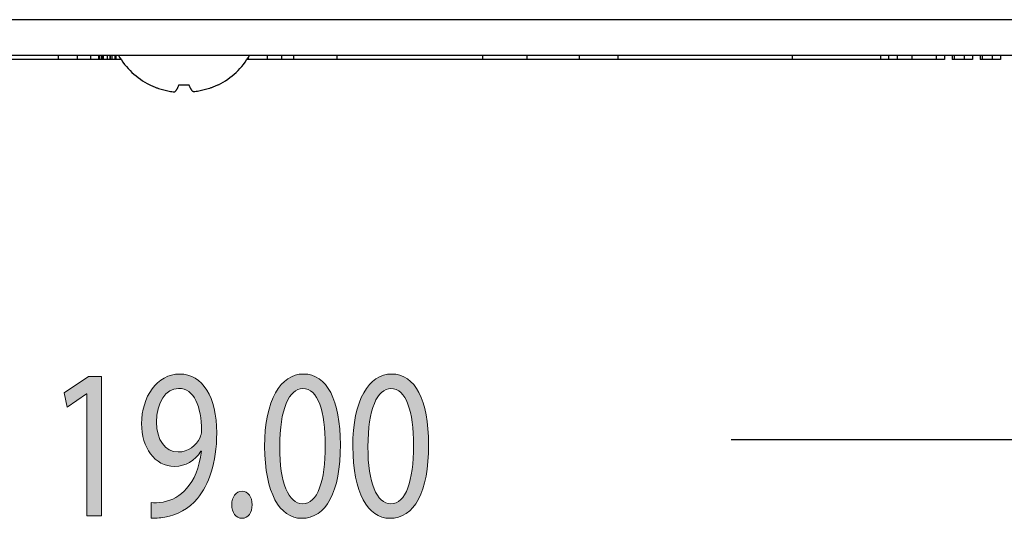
# Model space of a CAD drawing. Header units: inches. Extents: x -3.1 to 15.2, y -1.5 to 10.6.
# Tile 23 of 89: x 3.735 to 4.673, y 2.092 to 2.567. Entities that reach past the tile are written whole.
import ezdxf

# ---------------------------------------------------------------- set-up
doc = ezdxf.new("R2010")
doc.units = ezdxf.units.IN
doc.header["$MEASUREMENT"] = 0

# ---------------------------------------------------------------- blocks, each defined once
blk = doc.blocks.new('block 3')
at = {"true_color": 0xffffff}
h = blk.add_hatch(color=7, dxfattribs=at)
h.dxf.hatch_style = 2
h.paths.add_polyline_path([(3.79908, 2.21067), (3.79875, 2.21067), (3.78024, 2.19819), (3.77745, 2.2119), (3.80071, 2.22746), (3.813, 2.22746), (3.813, 2.09439), (3.79908, 2.09439)])
h = blk.add_hatch(color=7, dxfattribs=at)
h.dxf.hatch_style = 2
edge = h.paths.add_edge_path()
edge.add_spline(control_points=[(3.86019, 2.10708), (3.8633, 2.10668), (3.8669, 2.10708), (3.87182, 2.10769), (3.88017, 2.10913), (3.88804, 2.11343), (3.8941, 2.12059), (3.90114, 2.12858), (3.90622, 2.14025), (3.90819, 2.15601), (3.90819, 2.15601), (3.90769, 2.15601), (3.90769, 2.15601), (3.9018, 2.147), (3.89328, 2.14168), (3.88263, 2.14168), (3.86346, 2.14168), (3.85118, 2.1597), (3.85118, 2.18241), (3.85118, 2.2076), (3.86576, 2.22971), (3.88755, 2.22971), (3.90934, 2.22971), (3.92277, 2.2076), (3.92277, 2.17361), (3.92277, 2.14434), (3.9149, 2.12387), (3.90442, 2.11118), (3.89623, 2.10114), (3.88493, 2.095), (3.87346, 2.09337), (3.86822, 2.09234), (3.86363, 2.09214), (3.86019, 2.09234), (3.86019, 2.09234), (3.86019, 2.10708), (3.86019, 2.10708)], knot_values=[0, 0, 0, 0, 1, 1, 1, 2, 2, 2, 3, 3, 3, 4, 4, 4, 5, 5, 5, 6, 6, 6, 7, 7, 7, 8, 8, 8, 9, 9, 9, 10, 10, 10, 11, 11, 11, 12, 12, 12, 12], degree=3, periodic=1)
edge = h.paths.add_edge_path()
edge.add_spline(control_points=[(3.86543, 2.18365), (3.86543, 2.16706), (3.87346, 2.1554), (3.88591, 2.1554), (3.89558, 2.1554), (3.90311, 2.16134), (3.90688, 2.16931), (3.90769, 2.17095), (3.90819, 2.173), (3.90819, 2.17586), (3.90819, 2.19859), (3.90147, 2.216), (3.8864, 2.216), (3.87411, 2.216), (3.86543, 2.20249), (3.86543, 2.18365)], knot_values=[0, 0, 0, 0, 1, 1, 1, 2, 2, 2, 3, 3, 3, 4, 4, 4, 5, 5, 5, 5], degree=3, periodic=1)
h = blk.add_hatch(color=7, dxfattribs=at)
h.dxf.hatch_style = 2
edge = h.paths.add_edge_path()
edge.add_spline(control_points=[(4.04057, 2.16235), (4.04057, 2.11711), (4.02714, 2.09214), (4.00355, 2.09214), (3.98274, 2.09214), (3.96866, 2.1165), (3.96833, 2.16051), (3.96833, 2.20515), (3.98372, 2.22971), (4.00535, 2.22971), (4.02779, 2.22971), (4.04057, 2.20474), (4.04057, 2.16235)], knot_values=[0, 0, 0, 0, 1, 1, 1, 2, 2, 2, 3, 3, 3, 4, 4, 4, 4], degree=3, periodic=1)
edge = h.paths.add_edge_path()
edge.add_spline(control_points=[(3.98274, 2.16031), (3.98274, 2.12571), (3.99127, 2.10605), (4.00437, 2.10605), (4.01911, 2.10605), (4.02616, 2.12755), (4.02616, 2.16154), (4.02616, 2.1943), (4.01944, 2.21579), (4.00453, 2.21579), (3.99192, 2.21579), (3.98274, 2.19655), (3.98274, 2.16031)], knot_values=[0, 0, 0, 0, 1, 1, 1, 2, 2, 2, 3, 3, 3, 4, 4, 4, 4], degree=3, periodic=1)
h = blk.add_hatch(color=7, dxfattribs=at)
h.dxf.hatch_style = 2
edge = h.paths.add_edge_path()
edge.add_spline(control_points=[(4.12462, 2.16235), (4.12462, 2.11711), (4.11119, 2.09214), (4.08759, 2.09214), (4.06679, 2.09214), (4.0527, 2.1165), (4.05237, 2.16051), (4.05237, 2.20515), (4.06777, 2.22971), (4.0894, 2.22971), (4.11184, 2.22971), (4.12462, 2.20474), (4.12462, 2.16235)], knot_values=[0, 0, 0, 0, 1, 1, 1, 2, 2, 2, 3, 3, 3, 4, 4, 4, 4], degree=3, periodic=1)
edge = h.paths.add_edge_path()
edge.add_spline(control_points=[(4.06679, 2.16031), (4.06679, 2.12571), (4.0753, 2.10605), (4.08841, 2.10605), (4.10316, 2.10605), (4.1102, 2.12755), (4.1102, 2.16154), (4.1102, 2.1943), (4.10348, 2.21579), (4.08858, 2.21579), (4.07596, 2.21579), (4.06679, 2.19655), (4.06679, 2.16031)], knot_values=[0, 0, 0, 0, 1, 1, 1, 2, 2, 2, 3, 3, 3, 4, 4, 4, 4], degree=3, periodic=1)
h = blk.add_hatch(color=7, dxfattribs=at)
h.dxf.hatch_style = 2
edge = h.paths.add_edge_path()
edge.add_spline(control_points=[(3.93703, 2.10503), (3.93703, 2.1126), (3.94113, 2.11793), (3.94686, 2.11793), (3.9526, 2.11793), (3.95653, 2.1126), (3.95653, 2.10503), (3.95653, 2.09767), (3.95276, 2.09214), (3.9467, 2.09214), (3.94097, 2.09214), (3.93703, 2.09767), (3.93703, 2.10503)], knot_values=[0, 0, 0, 0, 1, 1, 1, 2, 2, 2, 3, 3, 3, 4, 4, 4, 4], degree=3, periodic=1)
at = {"lineweight": 0}
blk.add_lwpolyline([(3.79908, 2.21067), (3.79875, 2.21067), (3.78024, 2.19819), (3.77745, 2.2119), (3.80071, 2.22746), (3.813, 2.22746), (3.813, 2.09439), (3.79908, 2.09439), (3.79908, 2.21067)], dxfattribs=at)
for points, knots in [([(3.86019, 2.10708), (3.8633, 2.10668), (3.8669, 2.10708), (3.87182, 2.10769), (3.88017, 2.10913), (3.88804, 2.11343), (3.8941, 2.12059), (3.90114, 2.12858), (3.90622, 2.14025), (3.90819, 2.15601), (3.90819, 2.15601), (3.90769, 2.15601), (3.90769, 2.15601), (3.9018, 2.147), (3.89328, 2.14168), (3.88263, 2.14168), (3.86346, 2.14168), (3.85118, 2.1597), (3.85118, 2.18241), (3.85118, 2.2076), (3.86576, 2.22971), (3.88755, 2.22971), (3.90934, 2.22971), (3.92277, 2.2076), (3.92277, 2.17361), (3.92277, 2.14434), (3.9149, 2.12387), (3.90442, 2.11118), (3.89623, 2.10114), (3.88493, 2.095), (3.87346, 2.09337), (3.86822, 2.09234), (3.86363, 2.09214), (3.86019, 2.09234), (3.86019, 2.09234), (3.86019, 2.10708), (3.86019, 2.10708)], [0, 0, 0, 0, 1, 1, 1, 2, 2, 2, 3, 3, 3, 4, 4, 4, 5, 5, 5, 6, 6, 6, 7, 7, 7, 8, 8, 8, 9, 9, 9, 10, 10, 10, 11, 11, 11, 12, 12, 12, 12]), ([(4.04057, 2.16235), (4.04057, 2.11711), (4.02714, 2.09214), (4.00355, 2.09214), (3.98274, 2.09214), (3.96866, 2.1165), (3.96833, 2.16051), (3.96833, 2.20515), (3.98372, 2.22971), (4.00535, 2.22971), (4.02779, 2.22971), (4.04057, 2.20474), (4.04057, 2.16235)], [0, 0, 0, 0, 1, 1, 1, 2, 2, 2, 3, 3, 3, 4, 4, 4, 4]), ([(4.12462, 2.16235), (4.12462, 2.11711), (4.11119, 2.09214), (4.08759, 2.09214), (4.06679, 2.09214), (4.0527, 2.1165), (4.05237, 2.16051), (4.05237, 2.20515), (4.06777, 2.22971), (4.0894, 2.22971), (4.11184, 2.22971), (4.12462, 2.20474), (4.12462, 2.16235)], [0, 0, 0, 0, 1, 1, 1, 2, 2, 2, 3, 3, 3, 4, 4, 4, 4]), ([(3.86543, 2.18365), (3.86543, 2.16706), (3.87346, 2.1554), (3.88591, 2.1554), (3.89558, 2.1554), (3.90311, 2.16134), (3.90688, 2.16931), (3.90769, 2.17095), (3.90819, 2.173), (3.90819, 2.17586), (3.90819, 2.19859), (3.90147, 2.216), (3.8864, 2.216), (3.87411, 2.216), (3.86543, 2.20249), (3.86543, 2.18365)], [0, 0, 0, 0, 1, 1, 1, 2, 2, 2, 3, 3, 3, 4, 4, 4, 5, 5, 5, 5]), ([(3.98274, 2.16031), (3.98274, 2.12571), (3.99127, 2.10605), (4.00437, 2.10605), (4.01911, 2.10605), (4.02616, 2.12755), (4.02616, 2.16154), (4.02616, 2.1943), (4.01944, 2.21579), (4.00453, 2.21579), (3.99192, 2.21579), (3.98274, 2.19655), (3.98274, 2.16031)], [0, 0, 0, 0, 1, 1, 1, 2, 2, 2, 3, 3, 3, 4, 4, 4, 4]), ([(4.06679, 2.16031), (4.06679, 2.12571), (4.0753, 2.10605), (4.08841, 2.10605), (4.10316, 2.10605), (4.1102, 2.12755), (4.1102, 2.16154), (4.1102, 2.1943), (4.10348, 2.21579), (4.08858, 2.21579), (4.07596, 2.21579), (4.06679, 2.19655), (4.06679, 2.16031)], [0, 0, 0, 0, 1, 1, 1, 2, 2, 2, 3, 3, 3, 4, 4, 4, 4]), ([(3.93703, 2.10503), (3.93703, 2.1126), (3.94113, 2.11793), (3.94686, 2.11793), (3.9526, 2.11793), (3.95653, 2.1126), (3.95653, 2.10503), (3.95653, 2.09767), (3.95276, 2.09214), (3.9467, 2.09214), (3.94097, 2.09214), (3.93703, 2.09767), (3.93703, 2.10503)], [0, 0, 0, 0, 1, 1, 1, 2, 2, 2, 3, 3, 3, 4, 4, 4, 4])]:
    blk.add_open_spline(points, degree=3, knots=knots, dxfattribs=at)
blk = doc.blocks.new('block 2')
blk.add_blockref('block 3', (0, 0))
blk = doc.blocks.new('block 6')
at = {"color": 7, "lineweight": 25, "true_color": 0xffffff}
blk.add_lwpolyline([(7.69159, 2.16688), (4.41292, 2.16688)], dxfattribs=at)
blk = doc.blocks.new('block 619')
at = {"color": 7, "lineweight": 25, "true_color": 0xffffff}
blk.add_lwpolyline([(4.66954, 2.52948), (4.64994, 2.52948)], dxfattribs=at)
blk = doc.blocks.new('block 620')
at = {"color": 7, "lineweight": 25, "true_color": 0xffffff}
blk.add_lwpolyline([(4.64288, 2.52948), (4.62328, 2.52948)], dxfattribs=at)
blk = doc.blocks.new('block 621')
at = {"color": 7, "lineweight": 25, "true_color": 0xffffff}
blk.add_lwpolyline([(4.61621, 2.52948), (3.95133, 2.52948)], dxfattribs=at)
blk = doc.blocks.new('block 622')
at = {"color": 7, "lineweight": 25, "true_color": 0xffffff}
blk.add_lwpolyline([(3.83185, 2.52948), (3.46927, 2.52948)], dxfattribs=at)
blk = doc.blocks.new('block 636')
at = {"color": 7, "lineweight": 25, "true_color": 0xffffff}
blk.add_lwpolyline([(7.69159, 2.53348), (0.09159, 2.53348)], dxfattribs=at)
blk = doc.blocks.new('block 637')
at = {"color": 7, "lineweight": 25, "true_color": 0xffffff}
blk.add_lwpolyline([(7.69159, 2.56748), (0.09159, 2.56748)], dxfattribs=at)
blk = doc.blocks.new('block 831')
at = {"color": 7, "lineweight": 25, "true_color": 0xffffff}
blk.add_lwpolyline([(3.77166, 2.53348), (3.77166, 2.52948)], dxfattribs=at)
blk = doc.blocks.new('block 836')
at = {"color": 7, "lineweight": 25, "true_color": 0xffffff}
blk.add_lwpolyline([(3.78995, 2.53348), (3.78995, 2.52948)], dxfattribs=at)
blk = doc.blocks.new('block 837')
at = {"color": 7, "lineweight": 25, "true_color": 0xffffff}
blk.add_lwpolyline([(3.80248, 2.53348), (3.80248, 2.52948)], dxfattribs=at)
blk = doc.blocks.new('block 839')
at = {"color": 7, "lineweight": 25, "true_color": 0xffffff}
blk.add_lwpolyline([(3.8102, 2.53348), (3.8102, 2.52948)], dxfattribs=at)
blk = doc.blocks.new('block 840')
at = {"color": 7, "lineweight": 25, "true_color": 0xffffff}
blk.add_lwpolyline([(3.81117, 2.53348), (3.81117, 2.52948)], dxfattribs=at)
blk = doc.blocks.new('block 841')
at = {"color": 7, "lineweight": 25, "true_color": 0xffffff}
blk.add_lwpolyline([(3.81288, 2.53348), (3.81288, 2.52948)], dxfattribs=at)
blk = doc.blocks.new('block 842')
at = {"color": 7, "lineweight": 25, "true_color": 0xffffff}
blk.add_lwpolyline([(3.8144, 2.53348), (3.8144, 2.52948)], dxfattribs=at)
blk = doc.blocks.new('block 843')
at = {"color": 7, "lineweight": 25, "true_color": 0xffffff}
blk.add_lwpolyline([(3.81451, 2.53348), (3.81451, 2.52948)], dxfattribs=at)
blk = doc.blocks.new('block 845')
at = {"color": 7, "lineweight": 25, "true_color": 0xffffff}
blk.add_lwpolyline([(3.81839, 2.53348), (3.81839, 2.52948)], dxfattribs=at)
blk = doc.blocks.new('block 847')
at = {"color": 7, "lineweight": 25, "true_color": 0xffffff}
blk.add_lwpolyline([(3.82079, 2.53348), (3.82079, 2.52948)], dxfattribs=at)
blk = doc.blocks.new('block 848')
at = {"color": 7, "lineweight": 25, "true_color": 0xffffff}
blk.add_lwpolyline([(3.82109, 2.53348), (3.82109, 2.52948)], dxfattribs=at)
blk = doc.blocks.new('block 849')
at = {"color": 7, "lineweight": 25, "true_color": 0xffffff}
blk.add_lwpolyline([(3.82296, 2.53348), (3.82296, 2.52948)], dxfattribs=at)
blk = doc.blocks.new('block 851')
at = {"color": 7, "lineweight": 25, "true_color": 0xffffff}
blk.add_lwpolyline([(3.82573, 2.53348), (3.82573, 2.52948)], dxfattribs=at)
blk = doc.blocks.new('block 853')
at = {"color": 7, "lineweight": 25, "true_color": 0xffffff}
blk.add_lwpolyline([(3.82667, 2.53348), (3.82667, 2.52948)], dxfattribs=at)
blk = doc.blocks.new('block 861')
at = {"color": 7, "lineweight": 25, "true_color": 0xffffff}
blk.add_lwpolyline([(3.85888, 2.50533), (3.85888, 2.50551)], dxfattribs=at)
blk = doc.blocks.new('block 876')
at = {"color": 7, "lineweight": 25, "true_color": 0xffffff}
blk.add_lwpolyline([(3.9243, 2.50533), (3.9243, 2.50551)], dxfattribs=at)
blk = doc.blocks.new('block 879')
at = {"color": 7, "lineweight": 25, "true_color": 0xffffff}
blk.add_lwpolyline([(3.95261, 2.53139), (3.95261, 2.52948)], dxfattribs=at)
blk = doc.blocks.new('block 880')
at = {"color": 7, "lineweight": 25, "true_color": 0xffffff}
blk.add_lwpolyline([(3.9709, 2.53348), (3.9709, 2.52948)], dxfattribs=at)
blk = doc.blocks.new('block 881')
at = {"color": 7, "lineweight": 25, "true_color": 0xffffff}
blk.add_lwpolyline([(3.98438, 2.53348), (3.98438, 2.52948)], dxfattribs=at)
blk = doc.blocks.new('block 882')
at = {"color": 7, "lineweight": 25, "true_color": 0xffffff}
blk.add_lwpolyline([(3.99595, 2.53348), (3.99595, 2.52948)], dxfattribs=at)
blk = doc.blocks.new('block 883')
at = {"color": 7, "lineweight": 25, "true_color": 0xffffff}
blk.add_lwpolyline([(4.03731, 2.53348), (4.03731, 2.52948)], dxfattribs=at)
blk = doc.blocks.new('block 884')
at = {"color": 7, "lineweight": 25, "true_color": 0xffffff}
blk.add_lwpolyline([(4.17591, 2.53348), (4.17591, 2.52948)], dxfattribs=at)
blk = doc.blocks.new('block 885')
at = {"color": 7, "lineweight": 25, "true_color": 0xffffff}
blk.add_lwpolyline([(4.21821, 2.53348), (4.21821, 2.52948)], dxfattribs=at)
blk = doc.blocks.new('block 887')
at = {"color": 7, "lineweight": 25, "true_color": 0xffffff}
blk.add_lwpolyline([(4.26797, 2.53348), (4.26797, 2.52948)], dxfattribs=at)
blk = doc.blocks.new('block 890')
at = {"color": 7, "lineweight": 25, "true_color": 0xffffff}
blk.add_lwpolyline([(4.30488, 2.53348), (4.30488, 2.52948)], dxfattribs=at)
blk = doc.blocks.new('block 901')
at = {"color": 7, "lineweight": 25, "true_color": 0xffffff}
blk.add_lwpolyline([(4.471, 2.53348), (4.471, 2.52948)], dxfattribs=at)
blk = doc.blocks.new('block 908')
at = {"color": 7, "lineweight": 25, "true_color": 0xffffff}
blk.add_lwpolyline([(4.555, 2.53348), (4.555, 2.52948)], dxfattribs=at)
blk = doc.blocks.new('block 910')
at = {"color": 7, "lineweight": 25, "true_color": 0xffffff}
blk.add_lwpolyline([(4.56288, 2.53348), (4.56288, 2.52948)], dxfattribs=at)
blk = doc.blocks.new('block 912')
at = {"color": 7, "lineweight": 25, "true_color": 0xffffff}
blk.add_lwpolyline([(4.57088, 2.53348), (4.57088, 2.52948)], dxfattribs=at)
blk = doc.blocks.new('block 913')
at = {"color": 7, "lineweight": 25, "true_color": 0xffffff}
blk.add_lwpolyline([(4.58498, 2.53348), (4.58498, 2.52948)], dxfattribs=at)
blk = doc.blocks.new('block 914')
at = {"color": 7, "lineweight": 25, "true_color": 0xffffff}
blk.add_lwpolyline([(4.60821, 2.53348), (4.60821, 2.52948)], dxfattribs=at)
blk = doc.blocks.new('block 915')
at = {"color": 7, "lineweight": 25, "true_color": 0xffffff}
blk.add_lwpolyline([(4.61621, 2.53348), (4.61621, 2.52948)], dxfattribs=at)
blk = doc.blocks.new('block 916')
at = {"color": 7, "lineweight": 25, "true_color": 0xffffff}
blk.add_lwpolyline([(4.62328, 2.53348), (4.62328, 2.52948)], dxfattribs=at)
blk = doc.blocks.new('block 917')
at = {"color": 7, "lineweight": 25, "true_color": 0xffffff}
blk.add_lwpolyline([(4.6252, 2.53348), (4.6252, 2.52948)], dxfattribs=at)
blk = doc.blocks.new('block 918')
at = {"color": 7, "lineweight": 25, "true_color": 0xffffff}
blk.add_lwpolyline([(4.63488, 2.53348), (4.63488, 2.52948)], dxfattribs=at)
blk = doc.blocks.new('block 919')
at = {"color": 7, "lineweight": 25, "true_color": 0xffffff}
blk.add_lwpolyline([(4.64288, 2.53348), (4.64288, 2.52948)], dxfattribs=at)
blk = doc.blocks.new('block 920')
at = {"color": 7, "lineweight": 25, "true_color": 0xffffff}
blk.add_lwpolyline([(4.64994, 2.53348), (4.64994, 2.52948)], dxfattribs=at)
blk = doc.blocks.new('block 921')
at = {"color": 7, "lineweight": 25, "true_color": 0xffffff}
blk.add_lwpolyline([(4.65186, 2.53348), (4.65186, 2.52948)], dxfattribs=at)
blk = doc.blocks.new('block 922')
at = {"color": 7, "lineweight": 25, "true_color": 0xffffff}
blk.add_lwpolyline([(4.66154, 2.53348), (4.66154, 2.52948)], dxfattribs=at)
blk = doc.blocks.new('block 923')
at = {"color": 7, "lineweight": 25, "true_color": 0xffffff}
blk.add_lwpolyline([(4.66954, 2.53348), (4.66954, 2.52948)], dxfattribs=at)
blk = doc.blocks.new('block 2547')
at = {"color": 7, "lineweight": 25, "true_color": 0xffffff}
blk.add_open_spline([(3.9243, 2.50533), (3.93671, 2.51165), (3.94702, 2.52142), (3.95399, 2.53348)], degree=3, dxfattribs=at)
blk = doc.blocks.new('block 2548')
at = {"color": 7, "lineweight": 25, "true_color": 0xffffff}
blk.add_open_spline([(3.82919, 2.53348), (3.83616, 2.52142), (3.84647, 2.51165), (3.85888, 2.50533)], degree=3, dxfattribs=at)
blk = doc.blocks.new('block 2549')
at = {"color": 7, "lineweight": 25, "true_color": 0xffffff}
blk.add_open_spline([(3.88679, 2.50551), (3.88999, 2.50527), (3.8932, 2.50527), (3.89639, 2.50551)], degree=3, dxfattribs=at)
blk = doc.blocks.new('block 2882')
at = {"color": 7, "lineweight": 25, "true_color": 0xffffff}
blk.add_open_spline([(3.88261, 2.49861), (3.88268, 2.49865), (3.88275, 2.49869), (3.88282, 2.49874), (3.88289, 2.49879), (3.88296, 2.49884), (3.88303, 2.4989), (3.8831, 2.49896), (3.88318, 2.49902), (3.88325, 2.49908), (3.88334, 2.49916), (3.88342, 2.49924), (3.8835, 2.49932), (3.88359, 2.49942), (3.88368, 2.49952), (3.88377, 2.49962), (3.88388, 2.49974), (3.88399, 2.49987), (3.88409, 2.50001), (3.88421, 2.50017), (3.88433, 2.50034), (3.88445, 2.50051), (3.88458, 2.50071), (3.88471, 2.50092), (3.88484, 2.50113), (3.88498, 2.50137), (3.88511, 2.50161), (3.88524, 2.50186), (3.88538, 2.50212), (3.88551, 2.50238), (3.88563, 2.50265), (3.88577, 2.50293), (3.88589, 2.50322), (3.88602, 2.50351), (3.88615, 2.50382), (3.88628, 2.50413), (3.8864, 2.50445), (3.88653, 2.5048), (3.88667, 2.50515), (3.88679, 2.50551)], degree=3, knots=[0, 0, 0, 0, 1, 1, 1, 2, 2, 2, 3, 3, 3, 4, 4, 4, 5, 5, 5, 6, 6, 6, 7, 7, 7, 8, 8, 8, 9, 9, 9, 10, 10, 10, 11, 11, 11, 12, 12, 12, 13, 13, 13, 13], dxfattribs=at)
blk = doc.blocks.new('block 2883')
at = {"color": 7, "lineweight": 25, "true_color": 0xffffff}
blk.add_open_spline([(3.85888, 2.50551), (3.8599, 2.505), (3.86092, 2.50452), (3.86196, 2.50407), (3.86289, 2.50366), (3.86383, 2.50327), (3.86478, 2.5029), (3.86564, 2.50257), (3.86651, 2.50225), (3.86739, 2.50196), (3.86821, 2.50167), (3.86904, 2.50141), (3.86988, 2.50116), (3.8707, 2.50091), (3.87152, 2.50068), (3.87235, 2.50046), (3.87319, 2.50025), (3.87403, 2.50004), (3.87488, 2.49986), (3.87574, 2.49967), (3.87661, 2.49949), (3.87748, 2.49934), (3.87835, 2.49918), (3.87923, 2.49904), (3.88011, 2.49891), (3.88094, 2.4988), (3.88177, 2.49869), (3.88261, 2.49861)], degree=3, knots=[0, 0, 0, 0, 1, 1, 1, 2, 2, 2, 3, 3, 3, 4, 4, 4, 5, 5, 5, 6, 6, 6, 7, 7, 7, 8, 8, 8, 9, 9, 9, 9], dxfattribs=at)
blk = doc.blocks.new('block 2884')
at = {"color": 7, "lineweight": 25, "true_color": 0xffffff}
blk.add_open_spline([(3.9243, 2.50551), (3.92329, 2.505), (3.92226, 2.50452), (3.92122, 2.50407), (3.92029, 2.50366), (3.91935, 2.50327), (3.9184, 2.5029), (3.91754, 2.50257), (3.91667, 2.50225), (3.9158, 2.50196), (3.91497, 2.50167), (3.91414, 2.50141), (3.91331, 2.50116), (3.91249, 2.50091), (3.91166, 2.50068), (3.91083, 2.50046), (3.91, 2.50025), (3.90915, 2.50004), (3.90831, 2.49986), (3.90744, 2.49967), (3.90657, 2.49949), (3.9057, 2.49934), (3.90483, 2.49918), (3.90396, 2.49904), (3.90308, 2.49891), (3.90225, 2.4988), (3.90141, 2.49869), (3.90058, 2.49861)], degree=3, knots=[0, 0, 0, 0, 1, 1, 1, 2, 2, 2, 3, 3, 3, 4, 4, 4, 5, 5, 5, 6, 6, 6, 7, 7, 7, 8, 8, 8, 9, 9, 9, 9], dxfattribs=at)
blk = doc.blocks.new('block 2885')
at = {"color": 7, "lineweight": 25, "true_color": 0xffffff}
blk.add_open_spline([(3.90058, 2.49861), (3.9005, 2.49865), (3.90044, 2.49869), (3.90037, 2.49874), (3.9003, 2.49879), (3.90023, 2.49884), (3.90016, 2.4989), (3.90008, 2.49896), (3.90001, 2.49902), (3.89993, 2.49908), (3.89985, 2.49916), (3.89977, 2.49924), (3.89969, 2.49932), (3.89959, 2.49942), (3.8995, 2.49952), (3.89941, 2.49962), (3.8993, 2.49974), (3.8992, 2.49987), (3.8991, 2.50001), (3.89897, 2.50017), (3.89885, 2.50034), (3.89874, 2.50051), (3.8986, 2.50071), (3.89847, 2.50092), (3.89834, 2.50113), (3.8982, 2.50137), (3.89807, 2.50161), (3.89794, 2.50186), (3.89781, 2.50212), (3.89768, 2.50238), (3.89755, 2.50265), (3.89742, 2.50293), (3.89729, 2.50322), (3.89717, 2.50351), (3.89703, 2.50382), (3.89691, 2.50413), (3.89679, 2.50445), (3.89665, 2.5048), (3.89652, 2.50515), (3.89639, 2.50551)], degree=3, knots=[0, 0, 0, 0, 1, 1, 1, 2, 2, 2, 3, 3, 3, 4, 4, 4, 5, 5, 5, 6, 6, 6, 7, 7, 7, 8, 8, 8, 9, 9, 9, 10, 10, 10, 11, 11, 11, 12, 12, 12, 13, 13, 13, 13], dxfattribs=at)

msp = doc.modelspace()

# ---------------------------------------------------------------- block references
for name in ['block 637', 'block 636', 'block 831', 'block 836', 'block 837', 'block 839', 'block 840', 'block 841', 'block 842', 'block 843', 'block 845', 'block 847', 'block 848', 'block 849', 'block 851', 'block 853', 'block 2548', 'block 2547', 'block 880', 'block 881', 'block 882', 'block 883', 'block 884', 'block 885', 'block 887', 'block 890', 'block 901', 'block 908', 'block 910', 'block 912', 'block 913', 'block 914', 'block 915', 'block 916', 'block 917', 'block 918', 'block 919', 'block 920', 'block 921', 'block 922', 'block 923', 'block 622', 'block 621', 'block 879', 'block 620', 'block 619', 'block 861', 'block 2883', 'block 2882', 'block 2549', 'block 2885', 'block 2884', 'block 876', 'block 2', 'block 6']:
    msp.add_blockref(name, (0, 0))

doc.saveas('drawing.dxf')
